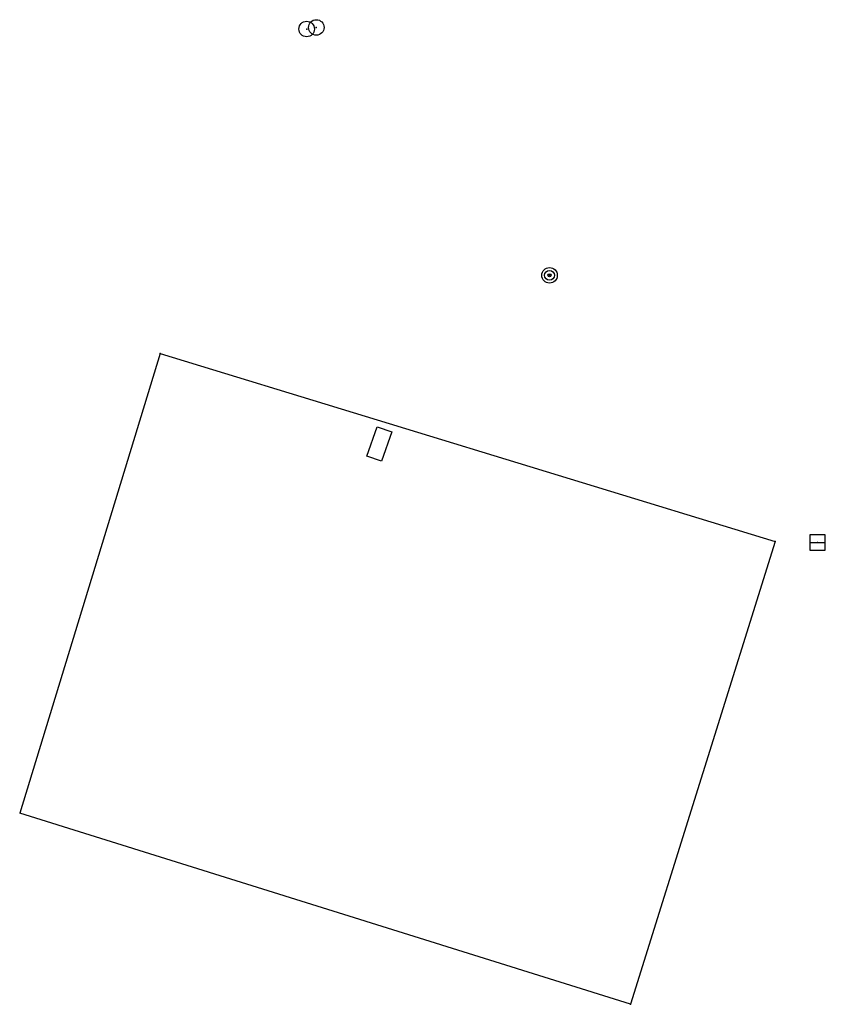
# Model space of a CAD drawing. Extents: x -607874 to -607650, y -1001577 to -1001207.
# Tile 6 of 12: x -607874 to -607848, y -1001408 to -1001376. Entities that reach past the tile are written whole.
import ezdxf

# ---------------------------------------------------------------- set-up
doc = ezdxf.new("R2010")
doc.units = 0
doc.header["$MEASUREMENT"] = 0
doc.layers.add('polohopis', color=7, linetype='CONTINUOUS')

msp = doc.modelspace()

# ---------------------------------------------------------------- linework, layer by layer
at = {"layer": 'polohopis'}
for p, q in [((-607869.05, -1001386.81), (-607873.57, -1001401.59)), ((-607869.05, -1001386.81), (-607849.27, -1001392.86)), ((-607862.408, -1001390.117), (-607862.078, -1001389.172)), ((-607862.078, -1001389.172), (-607861.606, -1001389.337)), ((-607861.606, -1001389.337), (-607861.935, -1001390.28)), ((-607861.935, -1001390.28), (-607862.408, -1001390.117)), ((-607849.27, -1001392.86), (-607853.93, -1001407.74)), ((-607848.16, -1001392.89), (-607847.66, -1001392.89)), ((-607853.93, -1001407.74), (-607873.57, -1001401.59))]:
    msp.add_line(p, q, dxfattribs=at)
msp.add_lwpolyline([(-607848.16, -1001393.14), (-607847.66, -1001393.14), (-607847.66, -1001392.64), (-607848.16, -1001392.64)], close=True, dxfattribs=at)
for centre, radius in [((-607864.34, -1001376.38), 0.25), ((-607864.03, -1001376.33), 0.25), ((-607856.53, -1001384.3), 0.25), ((-607856.53, -1001384.3), 0.158), ((-607856.53, -1001384.3), 0.05)]:
    msp.add_circle(centre, radius, dxfattribs=at)
for p in [(-607864.03, -1001376.33), (-607864.34, -1001376.38), (-607856.53, -1001384.3), (-607869.05, -1001386.81), (-607849.27, -1001392.86), (-607847.91, -1001392.89), (-607853.93, -1001407.74)]:
    msp.add_point(p, dxfattribs=at)

doc.saveas('drawing.dxf')
